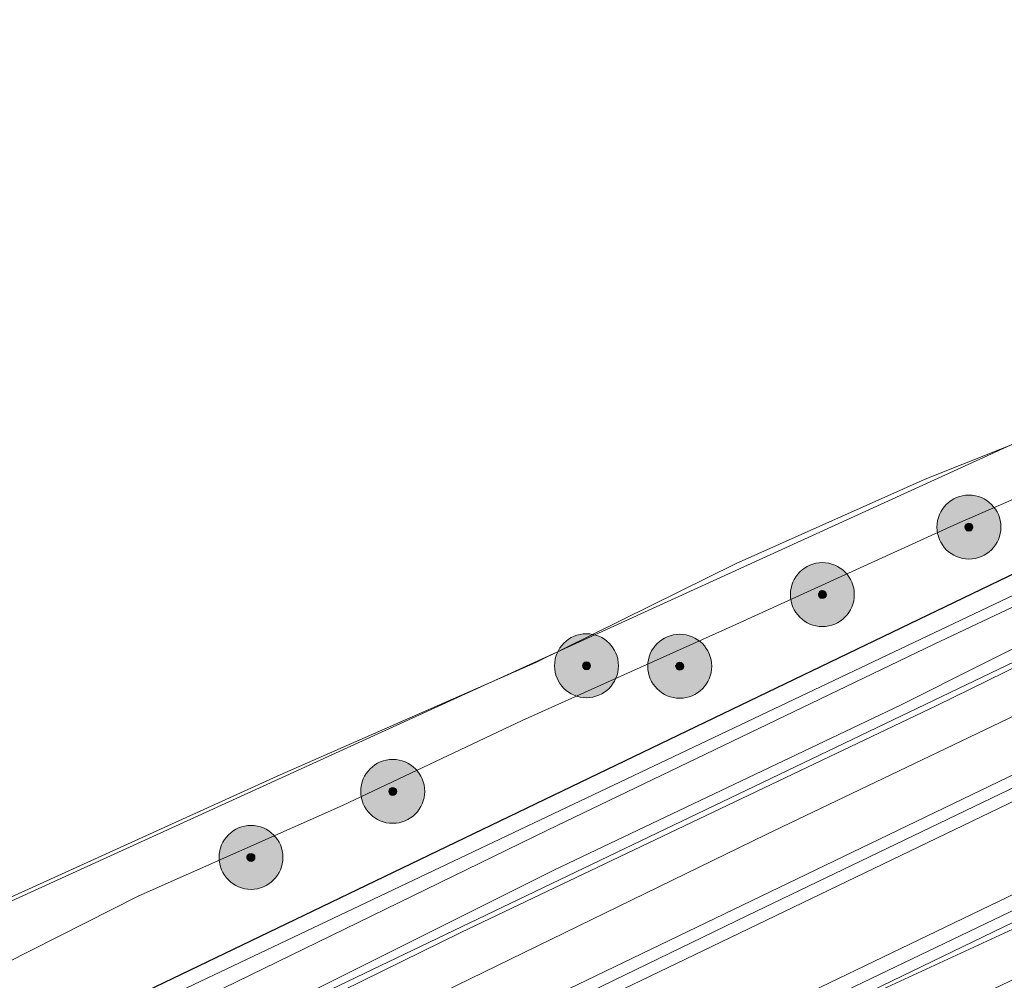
# Model space of a CAD drawing. Header units: metres. Extents: x 163628 to 167855, y 402678 to 405435.
# Tile 199 of 256: x 164938 to 164999, y 403668 to 403728. Entities that reach past the tile are written whole.
import ezdxf

# ---------------------------------------------------------------- set-up
doc = ezdxf.new("R2010")
doc.units = ezdxf.units.M
doc.layers.get('0').update_dxf_attribs({"lineweight": 25})
for name, color, linetype, lineweight in [('X-CA190022.004-UO-BGT_Ondergrond$0$GE_251_SPRTrein_as_Lijn_GEM', 253, 'Continuous', 9), ('X-CA190022.004-UO-BGT_Ondergrond$0$GE_367_OWGBerm_groenvoorziening_grasenk_GEM', 253, 'Continuous', 9), ('X-CA190022.004-UO-BGT_Ondergrond$0$GE_471_BTDBouwland_Vlak_GEM', 253, 'Continuous', 9), ('X-CA190022.004-UO-BGT_Ondergrond$0$GE_479_BTDGroenvoorziening_grasenkruida_GEM', 253, 'Continuous', 9), ('X-CA190022.004-UO-BGT_Ondergrond$0$GE_504_WTDWaterloop_sloot_Vlak_GEM', 253, 'Continuous', 9), ('X-CA190022.004-UO-BGT_Ondergrond$0$GE_523_WTDGreppel_drogesloot_Vlak_GEM', 253, 'Continuous', 9), ('X-CA190022.004-UO-BGT_Ondergrond$0$GE_541_OWTOever_slootkant_Vlak_GEM', 253, 'Continuous', 9), ('X-CA190022.004-UO-DWM_Beplanting$0$B-WE-GR-BOOM-S AFKOMSTIG UIT BGT', 252, 'Continuous', 0), ('X-CA190022.004-UO-KAD_Percelen$0$B-WE-KG-GRENS_PERCEEL-GV', 150, 'Continuous', 9), ('X-CA190022.004-UO-WHM_Riolering gemeente - drukleidingen_v0.1$0$Riool_onder_druk_asbestcement_leidingen_450_hgml', 214, 'X-CA190022.004-UO-WHM_Riolering gemeente - drukleidingen_v0.1$0$1-200 PERSLEIDING', 25)]:
    doc.layers.add(name, color=color, linetype=linetype, lineweight=lineweight)
doc.layers.add('X-CA190022.004-UO-DWM_Beplanting$0$B-WE-GR-BOOM-S AFKOMSTIG UIT BOMENBESTAND GEMEENTE', color=252, linetype='Continuous')
doc.layers.add('X-CA190022.004-UO-DWM_Beplanting$0$N-GV-GR-GRAS-A-200', color=7, linetype='Continuous')
doc.layers.add('X-CA190022.004-UO-KLIC$0$B-OI-KL-DATA_KPN_0000546663_VECT_19O042616-G', color=42, linetype='X-CA190022.004-UO-KLIC$0$1-200 TELEFONIE-KPN', lineweight=0, transparency=0.25)
doc.layers.add('X-CA190022.004-UO-KLIC$0$B-WE-KL-ET_MS-G', color=42, linetype='X-CA190022.004-UO-KLIC$0$1-200 MIDDENSPANNING', lineweight=0, transparency=0.25)
doc.styles.add('X-CA190022.004-UO-KLIC$0$NLCS-ISO', font='NLCS-ISO.ttf')
doc.styles.add('X-CA190022.004-UO-WHM_Riolering gemeente - drukleidingen_v0.1$0$NLCS-ISO', font='NLCS-ISO.ttf')
doc.linetypes.add('X-CA190022.004-UO-KLIC$0$1-200 MIDDENSPANNING', pattern='A,1.5,-0.6,["MS",X-CA190022.004-UO-KLIC$0$NLCS-ISO,S=0.24,R=0,X=-0.5,Y=-0.12],-0.05', length=2.15)
doc.linetypes.add('X-CA190022.004-UO-KLIC$0$1-200 TELEFONIE-KPN', pattern='A,1.5,-0.6,["KPN",X-CA190022.004-UO-KLIC$0$NLCS-ISO,S=0.24,R=0,X=-0.5,Y=-0.12],-0.3', length=2.4)
doc.linetypes.add('X-CA190022.004-UO-WHM_Riolering gemeente - drukleidingen_v0.1$0$1-200 PERSLEIDING', pattern='A,1.5,-0.6,["PERS",X-CA190022.004-UO-WHM_Riolering gemeente - drukleidingen_v0.1$0$NLCS-ISO,S=0.24,R=0,X=-0.5,Y=-0.12],-0.65', length=2.75)

# ---------------------------------------------------------------- blocks, each defined once
blk = doc.blocks.new('X-CA190022.004-UO-DWM_Beplanting$0$SGR-BOOM_01-SO')
at = {"linetype": 'ByBlock', "lineweight": 18}
h = blk.add_hatch(color=0, dxfattribs=at)
h.dxf.hatch_style = 1
edge = h.paths.add_edge_path()
edge.add_arc((0, 0), 0.25, 0, 360)
at = {"color": 0, "linetype": 'ByBlock', "lineweight": 18}
for radius in [2, 0.25]:
    blk.add_circle((0, 0), radius, dxfattribs=at)
blk = doc.blocks.new('X-CA190022.004-UO-DWM_Beplanting$0$IMGEOBoom')
at = {"transparency": 33554457}
h = blk.add_hatch(color=256, dxfattribs=at)
h.dxf.hatch_style = 1
edge = h.paths.add_edge_path()
edge.add_arc((0, 0), 100, 0, 360)
edge = h.paths.add_edge_path(flags=17)
edge.add_arc((0, 0), 12.5, 0, 360)
h = blk.add_hatch()
h.set_pattern_fill('ANGLE', color=256)
h.set_pattern_definition([(0, (0, 0), (0, 6.985), [5.08, -1.905]), (90, (0, 0), (-6.985, 4e-16), [5.08, -1.905])])
edge = h.paths.add_edge_path(flags=17)
edge.add_arc((0, 0), 12.5, 0, 360)
at = {"layer": 'X-CA190022.004-UO-DWM_Beplanting$0$N-GV-GR-GRAS-A-200'}
h = blk.add_hatch(color=256, dxfattribs=at)
h.dxf.hatch_style = 1
edge = h.paths.add_edge_path(flags=17)
edge.add_arc((0, 0), 12.5, 0, 360)
at = {"xscale": 50, "yscale": 50, "zscale": 50}
blk.add_blockref('X-CA190022.004-UO-DWM_Beplanting$0$SGR-BOOM_01-SO', (0, 0), dxfattribs=at)

msp = doc.modelspace()

# ---------------------------------------------------------------- linework, layer by layer
at = {"layer": 'X-CA190022.004-UO-BGT_Ondergrond$0$GE_251_SPRTrein_as_Lijn_GEM'}
for p, q in [((164922.317, 403643.446), (165180.722, 403767.858)), ((164922.966, 403642.107), (165181.36, 403766.492)), ((164983.061, 403671.879), (165151.959, 403753.103)), ((164930.499, 403646.475), (164983.061, 403671.879))]:
    msp.add_line(p, q, dxfattribs=at)
at = {"layer": 'X-CA190022.004-UO-BGT_Ondergrond$0$GE_367_OWGBerm_groenvoorziening_grasenk_GEM', "flags": 128}
for points in [[(165161.529, 403768.369), (165155.232, 403765.22), (165132.241, 403754.234), (165073.645, 403725.95), (165047.443, 403713.633), (165020.847, 403701.185), (164994.729, 403688.867), (164970.544, 403677.232), (164924.828, 403654.961)], [(164934.936, 403668.054), (164944.928, 403673.085), (164957.71, 403678.757), (164968.959, 403684.09), (164982.09, 403689.981), (164996.191, 403696.412), (165010.888, 403702.782), (165020.544, 403707.285), (165023.241, 403709.257), (165023.256, 403710.447), (165022.613, 403711.138), (165021.525, 403711.259), (165030.093, 403714.746), (165029.246, 403713.899), (165029.14, 403713), (165029.405, 403712.153), (165029.987, 403711.677), (165031.363, 403711.836), (165033.638, 403712.682), (165055.334, 403723.266), (165084.332, 403736.072)]]:
    msp.add_lwpolyline(points, dxfattribs=at)
at = {"layer": 'X-CA190022.004-UO-BGT_Ondergrond$0$GE_471_BTDBouwland_Vlak_GEM', "flags": 128}
msp.add_lwpolyline([(165168.999, 403778.723), (165166.882, 403777.982), (165137.037, 403764.223), (165099.096, 403747.237), (165058.403, 403728.134), (165033.691, 403716.228), (165030.093, 403714.746), (165021.525, 403711.259), (165019.228, 403710.52), (165013.71, 403707.729), (165003.71, 403702.979), (164994.181, 403699.177), (164982.338, 403693.9), (164969.809, 403687.706), (164953.622, 403680.611), (164932.576, 403671.054)], dxfattribs=at)
at = {"layer": 'X-CA190022.004-UO-BGT_Ondergrond$0$GE_479_BTDGroenvoorziening_grasenkruida_GEM', "flags": 128}
for points in [[(165111.056, 403725.266), (165105.59, 403722.447), (165091.545, 403716.181), (165073.422, 403707.311), (165057.968, 403699.568), (165040.311, 403690.831), (165024.063, 403683.223), (165001.831, 403672.039), (164980.948, 403662.403), (164964.98, 403654.785), (164947.527, 403646.174), (164928.788, 403636.728)], [(164919.981, 403646.242), (164940.87, 403656.027), (164963.173, 403666.692), (164984.215, 403676.958), (165005.231, 403686.995), (165025.335, 403696.841), (165047.313, 403707.351), (165073.461, 403719.992)]]:
    msp.add_lwpolyline(points, dxfattribs=at)
at = {"layer": 'X-CA190022.004-UO-BGT_Ondergrond$0$GE_504_WTDWaterloop_sloot_Vlak_GEM', "flags": 128}
for points in [[(164930.609, 403654.853), (164949.825, 403664.161), (164970.968, 403674.744), (164992.634, 403685.045), (165007.925, 403692.712), (165029.413, 403703.083), (165050.813, 403713.044), (165072.086, 403723.231), (165074.965, 403724.325), (165083.958, 403728.526), (165093.377, 403733.191), (165101.32, 403737.341), (165108.822, 403741.16), (165117.578, 403745.508), (165123.12, 403748.508), (165131.347, 403752.61), (165142.128, 403757.751), (165150.086, 403761.401), (165156.3, 403764.371), (165163.809, 403767.877), (165166.86, 403769.322), (165167.503, 403769.271)], [(165167.503, 403769.271), (165161.248, 403765.7), (165147.688, 403759.19), (165140.804, 403756.008), (165131.557, 403751.809), (165125.138, 403748.792), (165115.821, 403744.12), (165104.224, 403738.243), (165092.42, 403732.147), (165084.808, 403728.374), (165072.464, 403722.522), (165055.193, 403714.068), (165024.694, 403699.625), (164994.91, 403685.029), (164965.106, 403670.822), (164937.952, 403657.474), (164915.672, 403647.023)]]:
    msp.add_lwpolyline(points, dxfattribs=at)
at = {"layer": 'X-CA190022.004-UO-BGT_Ondergrond$0$GE_523_WTDGreppel_drogesloot_Vlak_GEM', "flags": 128}
for points in [[(164928.788, 403636.728), (164947.527, 403646.174), (164964.98, 403654.785), (164980.948, 403662.403), (165001.831, 403672.039), (165024.063, 403683.223), (165040.311, 403690.831), (165057.968, 403699.568), (165073.422, 403707.311), (165091.545, 403716.181), (165105.59, 403722.447), (165111.056, 403725.266), (165126.643, 403733.456), (165140.863, 403739.379), (165153.183, 403744.785), (165165.796, 403751.286), (165175.248, 403756.565), (165179.499, 403759.977), (165183.018, 403761.706), (165184.73, 403756.741)], [(164932.576, 403671.054), (164953.622, 403680.611), (164969.809, 403687.706), (164982.338, 403693.9), (164994.181, 403699.177), (165003.71, 403702.979), (165013.71, 403707.729), (165019.228, 403710.52), (165021.525, 403711.259), (165022.613, 403711.138), (165023.256, 403710.447), (165023.241, 403709.257), (165020.544, 403707.285), (165010.888, 403702.782), (164996.191, 403696.412), (164982.09, 403689.981)], [(164982.09, 403689.981), (164968.959, 403684.09), (164957.71, 403678.757), (164944.928, 403673.085), (164934.936, 403668.054)]]:
    msp.add_lwpolyline(points, dxfattribs=at)
at = {"layer": 'X-CA190022.004-UO-BGT_Ondergrond$0$GE_541_OWTOever_slootkant_Vlak_GEM', "flags": 128}
for points in [[(165161.529, 403768.369), (165166.86, 403769.322), (165163.809, 403767.877), (165156.3, 403764.371), (165150.086, 403761.401), (165142.128, 403757.751), (165131.347, 403752.61), (165123.12, 403748.508), (165117.578, 403745.508), (165108.822, 403741.16), (165101.32, 403737.341), (165093.377, 403733.191), (165083.958, 403728.526), (165074.965, 403724.325), (165072.086, 403723.231), (165050.813, 403713.044), (165029.413, 403703.083), (165007.925, 403692.712), (164992.634, 403685.045), (164970.968, 403674.744), (164949.825, 403664.161), (164930.609, 403654.853)], [(164924.828, 403654.961), (164970.544, 403677.232), (164994.729, 403688.867), (165020.847, 403701.185), (165047.443, 403713.633), (165073.645, 403725.95), (165132.241, 403754.234), (165155.232, 403765.22), (165161.529, 403768.369)], [(164915.672, 403647.023), (164937.952, 403657.474), (164965.106, 403670.822), (164994.91, 403685.029), (165024.694, 403699.625), (165055.193, 403714.068), (165072.464, 403722.522)], [(165073.461, 403719.992), (165047.313, 403707.351), (165025.335, 403696.841), (165005.231, 403686.995), (164984.215, 403676.958), (164963.173, 403666.692), (164940.87, 403656.027), (164919.981, 403646.242)]]:
    msp.add_lwpolyline(points, dxfattribs=at)
at = {"layer": 'X-CA190022.004-UO-KAD_Percelen$0$B-WE-KG-GRENS_PERCEEL-GV', "flags": 128}
for points in [[(165112.96, 403892.75), (165013.384, 403848.933), (164699.405, 403710.75), (164782.888, 403598.044), (164827.139, 403618.955), (164891.876, 403652.217), (165174.211, 403781.023), (165147.929, 403847.659), (165142.318, 403859.073), (165133.014, 403872.153), (165124.362, 403881.795), (165115.178, 403891.433)], [(164885.502, 403637.729), (164887.38, 403633.726), (164927.988, 403653.361), (165072.609, 403722.691), (165178.044, 403773.604), (165178.874, 403771.886), (165197.597, 403780.936), (165196.768, 403782.65), (165198.984, 403783.721), (165197.616, 403787.482), (165175.883, 403776.785), (165100.661, 403739.758), (165025.211, 403704.052), (164951.691, 403669.132)], [(164887.38, 403633.726), (164893.326, 403621.049), (164934.06, 403640.745), (165078.673, 403710.073), (165184.133, 403761.004), (165184.269, 403760.722), (165202.993, 403769.772), (165202.86, 403770.048), (165203.794, 403770.499), (165198.984, 403783.721), (165196.768, 403782.65), (165197.597, 403780.936), (165178.874, 403771.886), (165178.044, 403773.604), (165072.609, 403722.691), (164927.988, 403653.361)], [(164787.129, 403591.173), (164830.972, 403611.838), (164885.502, 403637.729), (164951.691, 403669.132), (165025.211, 403704.052), (165100.661, 403739.758), (165175.883, 403776.785), (165174.211, 403781.023), (164891.876, 403652.217), (164827.139, 403618.955), (164782.888, 403598.044)], [(164893.326, 403621.049), (164894.973, 403617.537), (164934.976, 403636.621), (164979.678, 403658.296), (165027.357, 403681.153), (165069.929, 403701.778), (165110.237, 403720.92), (165149.076, 403738.774), (165179.629, 403752.458), (165184.131, 403754.492), (165206.02, 403764.38), (165203.794, 403770.499), (165202.86, 403770.048), (165202.993, 403769.772), (165184.269, 403760.722), (165184.133, 403761.004), (165078.673, 403710.073), (164934.06, 403640.745)]]:
    msp.add_lwpolyline(points, close=True, dxfattribs=at)
at = {"layer": 'X-CA190022.004-UO-KLIC$0$B-OI-KL-DATA_KPN_0000546663_VECT_19O042616-G', "flags": 128}
msp.add_lwpolyline([(165202.5, 403766.5), (165180.5, 403755.5), (165174.833, 403755.5), (165174.167, 403755.167), (165151.833, 403743.833), (165111.5, 403724.833), (165066.833, 403704.167), (165052.833, 403697.167), (164830.833, 403589.833), (164802.167, 403576.167), (164800.833, 403576.167)], dxfattribs=at)
at = {"layer": 'X-CA190022.004-UO-KLIC$0$B-WE-KL-ET_MS-G', "linetype": 'X-CA190022.004-UO-KLIC$0$1-200 MIDDENSPANNING'}
for points in [[(164876.381, 403613.862), (164917.018, 403633.418), (164973.096, 403660.405), (165006.05, 403676.264), (165031.814, 403688.668), (165108.041, 403725.367), (165160.002, 403749.94), (165162.338, 403751.074), (165166.684, 403753.184), (165167.664, 403753.66), (165168.478, 403754.055), (165172.337, 403755.928), (165173.532, 403756.508), (165174.771, 403757.109)], [(165168.478, 403754.055), (165167.664, 403753.66), (165166.684, 403753.184), (165162.338, 403751.074), (165160.002, 403749.94), (165108.041, 403725.367), (165031.814, 403688.668), (165006.05, 403676.264), (164973.096, 403660.405), (164917.018, 403633.418)], [(165168.478, 403754.055), (165167.664, 403753.66), (165166.684, 403753.184), (165162.338, 403751.074), (165160.002, 403749.94), (165108.041, 403725.367), (165031.814, 403688.668), (165006.05, 403676.264), (164973.096, 403660.405), (164917.018, 403633.418)], [(164917.018, 403633.418), (164973.096, 403660.405), (165006.05, 403676.264), (165031.814, 403688.668), (165108.041, 403725.367), (165160.002, 403749.94), (165162.338, 403751.074), (165166.684, 403753.184), (165167.664, 403753.66)], [(164917.018, 403633.418), (164973.096, 403660.405), (165006.05, 403676.264), (165031.814, 403688.668), (165108.041, 403725.367), (165160.002, 403749.94), (165162.338, 403751.074), (165166.684, 403753.184)], [(165108.041, 403725.367), (165031.814, 403688.668), (165006.05, 403676.264), (164973.096, 403660.405), (164917.018, 403633.418)], [(164917.018, 403633.418), (164973.096, 403660.405), (165006.05, 403676.264), (165031.814, 403688.668), (165108.041, 403725.367)], [(164639.702, 403499.936), (164674.16, 403516.92), (164702.804, 403530.824), (164719.07, 403538.72), (164761.08, 403558.65), (164773.711, 403564.857), (164783.273, 403569.556), (164785.74, 403569.15), (164785.944, 403569.099), (164789.706, 403568.57), (164791.217, 403568.806), (164795.41, 403570.822), (164795.634, 403570.93), (164795.859, 403571.039), (164796.079, 403571.397), (164796.005, 403575.054), (164796.71, 403576.185), (164838.059, 403595.42), (164861.373, 403606.64), (164876.381, 403613.862), (164917.018, 403633.418), (164973.096, 403660.405), (165006.05, 403676.264)]]:
    msp.add_lwpolyline(points, dxfattribs=at)
at = {"layer": 'X-CA190022.004-UO-WHM_Riolering gemeente - drukleidingen_v0.1$0$Riool_onder_druk_asbestcement_leidingen_450_hgml', "flags": 128}
msp.add_lwpolyline([(164505.312, 403457.312), (164507.232, 403458.176), (164512.176, 403460.576), (164514.096, 403461.504), (164517.408, 403463.168), (164537.952, 403473.344), (164552.016, 403480.128), (164607.056, 403505.12), (164637.152, 403518.848), (164644.928, 403521.824), (164657.776, 403526.976), (164660.064, 403527.936), (164670.064, 403532.928), (164683.056, 403539.392), (164703.184, 403549.376), (164719.696, 403557.6), (164734.416, 403564.896), (164746.656, 403570.976), (164749.392, 403572.352), (164764.128, 403579.68), (164775.744, 403585.152), (164789.584, 403592), (164796.816, 403595.616), (164812.512, 403603.168), (164824.16, 403608.768), (164842.128, 403617.408), (164859.696, 403625.856), (164880.928, 403636.224), (164903.088, 403646.816), (164951.968, 403670.304), (165008.832, 403697.664), (165054.384, 403719.648), (165106.992, 403745.088), (165128.512, 403754.944), (165138.272, 403760.064), (165146.432, 403765.536), (165155.808, 403774.048), (165168.192, 403788.64), (165173.184, 403796.448), (165179.28, 403808.64), (165188.736, 403832.384), (165200.064, 403862.464), (165227.584, 403878.528), (165265.408, 403900.416), (165296.768, 403906.976), (165347.328, 403917.632), (165395.488, 403927.808), (165421.12, 403934.752), (165488.944, 403953.408), (165494.096, 403948.192), (165497.888, 403944.256), (165500.08, 403941.984), (165501.984, 403941.6)], dxfattribs=at)

# ---------------------------------------------------------------- block references
at = {"layer": 'X-CA190022.004-UO-DWM_Beplanting$0$B-WE-GR-BOOM-S AFKOMSTIG UIT BGT', "xscale": 0.02, "yscale": 0.02, "zscale": 0.02}
for p in [(164996.914, 403696.185), (164987.742, 403691.962), (164972.98, 403687.509), (164960.855, 403679.652), (164951.983, 403675.522)]:
    msp.add_blockref('X-CA190022.004-UO-DWM_Beplanting$0$IMGEOBoom', p, dxfattribs=at)
at = {"layer": 'X-CA190022.004-UO-DWM_Beplanting$0$B-WE-GR-BOOM-S AFKOMSTIG UIT BOMENBESTAND GEMEENTE', "xscale": 0.02, "yscale": 0.02, "zscale": 0.02}
for p in [(164996.914, 403696.185), (164987.742, 403691.962), (164972.98, 403687.509), (164978.817, 403687.48), (164960.855, 403679.652), (164951.983, 403675.522)]:
    msp.add_blockref('X-CA190022.004-UO-DWM_Beplanting$0$IMGEOBoom', p, dxfattribs=at)

doc.saveas('drawing.dxf')
